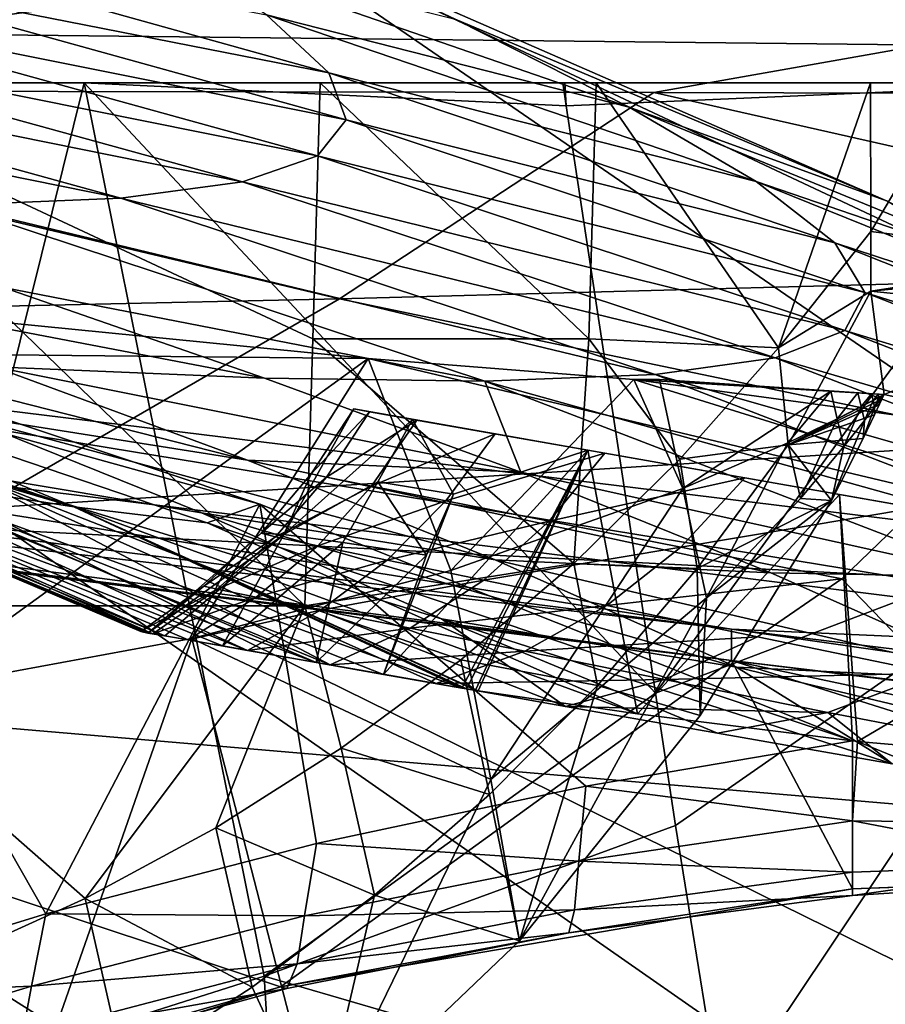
# Model space of a CAD drawing. Header units: metres. Extents: x -1004 to 0, y -808 to 0.
# Tile 102 of 127: x -259 to -219, y -96 to -49. Entities that reach past the tile are written whole.
import ezdxf

# ---------------------------------------------------------------- set-up
doc = ezdxf.new("R2010")
doc.units = ezdxf.units.M

msp = doc.modelspace()

# ---------------------------------------------------------------- linework, layer by layer
at = {"layer": 'None'}
for points in [[(-943.0271, -42.2672, 2063.060059), (-943.0271, -52.26717, 2063.060059), (-61.027081, -42.267323, 2063.060059)], [(-61.027081, -42.267323, 163.059998), (-61.026958, -52.26717, 163.059998), (-943.0271, -42.2672, 163.059998)], [(-943.0271, -42.2672, 163.059998), (-61.026958, -52.26717, 163.059998), (-943.0271, -52.26717, 163.059998)], [(-943.0271, -52.26717, 2063.060059), (-61.026958, -52.26717, 2063.060059), (-61.027081, -42.267323, 2063.060059)], [(-531.962463, -59.26767, 664.851257), (-249.112656, -44.404568, 665.240845), (-493.932129, -42.133965, 665.300049)], [(-249.112656, -44.404568, 665.240845), (-531.962463, -59.26767, 664.851257), (-202.874207, -76.227615, 664.407471)], [(-249.112656, -44.404568, 665.240845), (-218.480881, -57.810226, 708.20575), (-238.733841, -49.275791, 708.214417)], [(-249.112656, -44.404568, 665.240845), (-211.374176, -62.171532, 664.775574), (-218.480881, -57.810226, 708.20575)], [(-211.374176, -62.171532, 664.775574), (-249.112656, -44.404568, 665.240845), (-202.874207, -76.227615, 664.407471)], [(-244.668945, -51.801949, 842.074158), (-269.338623, -44.920368, 841.983826), (-247.59996, -49.072948, 797.04248)], [(-269.197296, -46.982265, 887.178772), (-269.338623, -44.920368, 841.983826), (-244.668945, -51.801949, 842.074158)], [(-247.59996, -49.072948, 797.04248), (-252.611038, -45.783039, 752.378296), (-230.568024, -53.413475, 752.371155)], [(-230.568024, -53.413475, 752.371155), (-252.611038, -45.783039, 752.378296), (-238.733841, -49.275791, 708.214417)], [(-271.012207, -48.581593, 932.459045), (-269.197296, -46.982265, 887.178772), (-243.858749, -54.003952, 887.331421)], [(-269.197296, -46.982265, 887.178772), (-244.668945, -51.801949, 842.074158), (-243.858749, -54.003952, 887.331421)], [(-274.803955, -49.747185, 977.693604), (-271.012207, -48.581593, 932.459045), (-245.204788, -55.704666, 932.672791)], [(-271.012207, -48.581593, 932.459045), (-243.858749, -54.003952, 887.331421), (-245.204788, -55.704666, 932.672791)], [(-224.609024, -56.904636, 797.059326), (-244.668945, -51.801949, 842.074158), (-247.59996, -49.072948, 797.04248)], [(-224.609024, -56.904636, 797.059326), (-247.59996, -49.072948, 797.04248), (-230.568024, -53.413475, 752.371155)], [(-238.733841, -49.275791, 708.214417), (-218.480881, -57.810226, 708.20575), (-230.568024, -53.413475, 752.371155)], [(-280.589111, -50.49107, 1022.751465), (-274.803955, -49.747185, 977.693604), (-248.729141, -56.930813, 977.957642)], [(-274.803955, -49.747185, 977.693604), (-245.204788, -55.704666, 932.672791), (-248.729141, -56.930813, 977.957642)], [(-254.446625, -57.697723, 1023.045593), (-288.374084, -50.831203, 1067.503174), (-280.589111, -50.49107, 1022.751465)], [(-288.374084, -50.831203, 1067.503174), (-254.446625, -57.697723, 1023.045593), (-262.362732, -58.023556, 1067.798096)], [(-248.729141, -56.930813, 977.957642), (-254.446625, -57.697723, 1023.045593), (-280.589111, -50.49107, 1022.751465)], [(-220.908829, -59.79689, 842.129456), (-244.668945, -51.801949, 842.074158), (-224.609024, -56.904636, 797.059326)], [(-243.858749, -54.003952, 887.331421), (-244.668945, -51.801949, 842.074158), (-220.908829, -59.79689, 842.129456)], [(-943.0271, -52.26717, 2063.060059), (-428.863464, -52.26717, 2035.059937), (-61.026958, -52.26717, 2063.060059)], [(-61.026958, -52.26717, 163.059998), (-407.772705, -52.26717, 179.05925), (-943.0271, -52.26717, 163.059998)], [(-428.863464, -52.26717, 2035.059937), (-376.130707, -52.26717, 2033.806885), (-61.026958, -52.26717, 2063.060059)], [(-387.05249, -52.26717, 179.74173), (-407.772705, -52.26717, 179.05925), (-61.026958, -52.26717, 163.059998)], [(-366.171051, -52.26717, 181.828079), (-387.05249, -52.26717, 179.74173), (-61.026958, -52.26717, 163.059998)], [(-61.026958, -52.26717, 2063.060059), (-376.130707, -52.26717, 2033.806885), (-323.517303, -52.26717, 2030.046021)], [(-345.062103, -52.26717, 185.403137), (-366.171051, -52.26717, 181.828079), (-61.026958, -52.26717, 163.059998)], [(-61.026958, -52.26717, 163.059998), (-323.424683, -52.26717, 190.665115), (-345.062103, -52.26717, 185.403137)], [(-61.026958, -52.26717, 2063.060059), (-323.517303, -52.26717, 2030.046021), (-155.788605, -52.26717, 2035.012573)], [(-323.517303, -52.26717, 2030.046021), (-271.142548, -52.26717, 2023.785889), (-155.788605, -52.26717, 2035.012573)], [(-301.283936, -52.26717, 197.828186), (-323.424683, -52.26717, 190.665115), (-61.026958, -52.26717, 163.059998)], [(-278.817078, -52.26717, 207.085617), (-301.283936, -52.26717, 197.828186), (-61.026958, -52.26717, 163.059998)], [(-278.817078, -52.26717, 207.085617), (-256.174164, -52.26717, 218.653671), (-268.20343, -100.764427, 217.582993)], [(-61.026958, -52.26717, 163.059998), (-183.543732, -52.26717, 219.960983), (-278.817078, -52.26717, 207.085617)], [(-183.543732, -52.26717, 219.960983), (-256.174164, -52.26717, 218.653671), (-278.817078, -52.26717, 207.085617)], [(-271.142548, -52.26717, 2023.785889), (-271.759277, -76.852058, 2019.495239), (-245.800369, -76.852058, 2015.448853)], [(-245.082047, -52.26717, 2019.7229), (-271.142548, -52.26717, 2023.785889), (-245.433548, -64.303787, 2017.63147)], [(-245.433548, -64.303787, 2017.63147), (-271.142548, -52.26717, 2023.785889), (-245.800369, -76.852058, 2015.448853)], [(-155.788605, -52.26717, 2035.012573), (-271.142548, -52.26717, 2023.785889), (-245.082047, -52.26717, 2019.7229)], [(-256.174164, -52.26717, 218.653671), (-247.714645, -94.259529, 228.221588), (-268.20343, -100.764427, 217.582993)], [(-233.690704, -52.26717, 232.656876), (-233.526703, -53.347126, 232.889816), (-256.174164, -52.26717, 218.653671)], [(-233.526703, -53.347126, 232.889816), (-229.333786, -80.957428, 238.845657), (-256.174164, -52.26717, 218.653671)], [(-256.174164, -52.26717, 218.653671), (-229.333786, -80.957428, 238.845657), (-247.714645, -94.259529, 228.221588)], [(-183.543732, -52.26717, 219.960983), (-208.492752, -52.26717, 225.860092), (-256.174164, -52.26717, 218.653671)], [(-208.492752, -52.26717, 225.860092), (-233.59285, -52.26717, 232.631561), (-256.174164, -52.26717, 218.653671)], [(-256.174164, -52.26717, 218.653671), (-233.59285, -52.26717, 232.631561), (-233.690704, -52.26717, 232.656876)], [(-232.466263, -64.303787, 2015.381592), (-245.082047, -52.26717, 2019.7229), (-245.433548, -64.303787, 2017.63147)], [(-232.112823, -52.26717, 2017.463257), (-245.082047, -52.26717, 2019.7229), (-232.466263, -64.303787, 2015.381592)], [(-155.788605, -52.26717, 2035.012573), (-245.082047, -52.26717, 2019.7229), (-187.655472, -52.26717, 2024.519531)], [(-245.082047, -52.26717, 2019.7229), (-232.112823, -52.26717, 2017.463257), (-187.655472, -52.26717, 2024.519531)], [(-233.526703, -53.347126, 232.889816), (-233.690704, -52.26717, 232.656876), (-233.59285, -52.26717, 232.631561)], [(-208.492752, -52.26717, 225.860092), (-233.526703, -53.347126, 232.889816), (-233.59285, -52.26717, 232.631561)], [(-229.333786, -80.957428, 238.845657), (-233.526703, -53.347126, 232.889816), (-208.492752, -52.26717, 225.860092)], [(-223.55426, -64.732574, 2013.648071), (-232.112823, -52.26717, 2017.463257), (-232.466263, -64.303787, 2015.381592)], [(-219.226089, -52.26717, 2015.063477), (-232.112823, -52.26717, 2017.463257), (-223.55426, -64.732574, 2013.648071)], [(-187.655472, -52.26717, 2024.519531), (-232.112823, -52.26717, 2017.463257), (-203.098633, -52.26717, 2017.953491)], [(-232.112823, -52.26717, 2017.463257), (-219.226089, -52.26717, 2015.063477), (-203.098633, -52.26717, 2017.953491)], [(-207.61496, -72.704018, 231.512817), (-229.333786, -80.957428, 238.845657), (-208.492752, -52.26717, 225.860092)], [(-219.224609, -59.251183, 2013.853882), (-219.226089, -52.26717, 2015.063477), (-223.55426, -64.732574, 2013.648071)], [(-219.226089, -52.26717, 2015.063477), (-219.224609, -59.251183, 2013.853882), (-215.054718, -52.26717, 2015.059692)], [(-203.098633, -52.26717, 2017.953491), (-219.226089, -52.26717, 2015.063477), (-215.054718, -52.26717, 2015.059692)], [(-219.224609, -59.251183, 2013.853882), (-209.224609, -60.508411, 2013.625122), (-215.054718, -52.26717, 2015.059692)], [(-218.480881, -57.810226, 708.20575), (-209.342316, -62.147453, 752.356201), (-230.568024, -53.413475, 752.371155)], [(-230.568024, -53.413475, 752.371155), (-209.342316, -62.147453, 752.356201), (-224.609024, -56.904636, 797.059326)], [(-245.204788, -55.704666, 932.672791), (-243.858749, -54.003952, 887.331421), (-219.505951, -62.125416, 887.432373)], [(-243.858749, -54.003952, 887.331421), (-220.908829, -59.79689, 842.129456), (-219.505951, -62.125416, 887.432373)], [(-248.729141, -56.930813, 977.957642), (-245.204788, -55.704666, 932.672791), (-220.432922, -63.917587, 932.819214)], [(-245.204788, -55.704666, 932.672791), (-219.505951, -62.125416, 887.432373), (-220.432922, -63.917587, 932.819214)], [(-202.569275, -65.800797, 797.053589), (-220.908829, -59.79689, 842.129456), (-224.609024, -56.904636, 797.059326)], [(-209.342316, -62.147453, 752.356201), (-202.569275, -65.800797, 797.053589), (-224.609024, -56.904636, 797.059326)], [(-223.709717, -65.198402, 978.141907), (-254.446625, -57.697723, 1023.045593), (-248.729141, -56.930813, 977.957642)], [(-220.432922, -63.917587, 932.819214), (-223.709717, -65.198402, 978.141907), (-248.729141, -56.930813, 977.957642)], [(-254.446625, -57.697723, 1023.045593), (-229.346558, -65.985649, 1023.252991), (-262.362732, -58.023556, 1067.798096)], [(-229.346558, -65.985649, 1023.252991), (-254.446625, -57.697723, 1023.045593), (-223.709717, -65.198402, 978.141907)], [(-259.959564, -61.896778, 1112.178833), (-262.362732, -58.023556, 1067.798096), (-237.344986, -66.297554, 1068.00647)], [(-262.362732, -58.023556, 1067.798096), (-229.346558, -65.985649, 1023.252991), (-237.344986, -66.297554, 1068.00647)], [(-594.247375, -171.585114, 661.909546), (-196.308548, -147.470947, 662.541565), (-531.962463, -59.26767, 664.851257)], [(-196.308548, -147.470947, 662.541565), (-191.884094, -88.40519, 664.088562), (-531.962463, -59.26767, 664.851257)], [(-531.962463, -59.26767, 664.851257), (-191.884094, -88.40519, 664.088562), (-202.874207, -76.227615, 664.407471)], [(-219.224609, -59.251183, 2013.853882), (-223.55426, -64.732574, 2013.648071), (-219.224121, -62.059559, 1993.041016)], [(-219.224609, -59.251183, 2013.853882), (-219.224121, -62.059559, 1993.041016), (-209.224609, -60.508411, 2013.625122)], [(-198.208572, -68.820236, 842.143738), (-220.908829, -59.79689, 842.129456), (-202.569275, -65.800797, 797.053589)], [(-219.505951, -62.125416, 887.432373), (-220.908829, -59.79689, 842.129456), (-198.208572, -68.820236, 842.143738)], [(-219.224121, -62.059559, 1993.041016), (-209.203293, -61.112713, 2009.062378), (-209.224609, -60.508411, 2013.625122)], [(-247.697037, -66.151192, 1112.258423), (-260.39975, -65.617264, 1155.863159), (-272.482697, -61.401535, 1155.812866)], [(-247.697037, -66.151192, 1112.258423), (-272.482697, -61.401535, 1155.812866), (-259.959564, -61.896778, 1112.178833)], [(-219.224121, -62.059559, 1993.041016), (-209.224304, -63.103916, 1994.389771), (-209.203293, -61.112713, 2009.062378)], [(-237.344986, -66.297554, 1068.00647), (-247.697037, -66.151192, 1112.258423), (-259.959564, -61.896778, 1112.178833)], [(-223.55426, -64.732574, 2013.648071), (-223.103012, -69.286476, 1984.777344), (-219.224121, -62.059559, 1993.041016)], [(-223.103012, -69.286476, 1984.777344), (-218.596039, -66.920189, 1955.06311), (-219.224121, -62.059559, 1993.041016)], [(-220.432922, -63.917587, 932.819214), (-219.505951, -62.125416, 887.432373), (-196.293015, -71.242889, 887.472473)], [(-219.505951, -62.125416, 887.432373), (-198.208572, -68.820236, 842.143738), (-196.293015, -71.242889, 887.472473)], [(-219.224121, -62.059559, 1993.041016), (-218.596039, -66.920189, 1955.06311), (-209.224304, -63.103916, 1994.389771)], [(-265.652985, -70.810104, 1447.900879), (-256.650421, -72.205017, 1479.922485), (-289.555817, -62.543907, 1447.660156)], [(-289.555817, -62.543907, 1447.660156), (-256.650421, -72.205017, 1479.922485), (-281.226196, -63.837276, 1479.89624)], [(-242.834518, -65.232727, 1943.694336), (-268.948059, -62.644329, 1938.025269), (-283.034515, -64.821518, 1897.789917)], [(-268.948059, -62.644329, 1938.025269), (-242.834518, -65.232727, 1943.694336), (-264.353577, -80.836441, 1948.685547)], [(-218.596039, -66.920189, 1955.06311), (-208.115097, -69.236809, 1946.025757), (-209.224304, -63.103916, 1994.389771)], [(-256.650421, -72.205017, 1479.922485), (-275.393127, -64.457985, 1496.090942), (-281.226196, -63.837276, 1479.89624)], [(-247.915619, -72.072075, 1511.076294), (-273.870819, -63.396828, 1511.940918), (-275.393127, -64.457985, 1496.090942)], [(-248.496384, -69.998344, 1155.897217), (-262.167328, -67.848511, 1199.162109), (-273.901733, -63.536533, 1199.157715)], [(-273.901733, -63.536533, 1199.157715), (-260.39975, -65.617264, 1155.863159), (-248.496384, -69.998344, 1155.897217)], [(-247.915619, -72.072075, 1511.076294), (-257.969604, -91.322235, 1525.153809), (-273.870819, -63.396828, 1511.940918)], [(-257.969604, -91.322235, 1525.153809), (-270.68399, -95.224243, 1530.00769), (-273.870819, -63.396828, 1511.940918)], [(-233.169434, -74.854095, 2013.606812), (-245.433548, -64.303787, 2017.63147), (-245.800369, -76.852058, 2015.448853)], [(-245.433548, -64.303787, 2017.63147), (-233.169434, -74.854095, 2013.606812), (-232.466263, -64.303787, 2015.381592)], [(-233.169434, -74.854095, 2013.606812), (-228.184891, -69.961212, 2013.574951), (-232.466263, -64.303787, 2015.381592)], [(-232.466263, -64.303787, 2015.381592), (-228.184891, -69.961212, 2013.574951), (-223.55426, -64.732574, 2013.648071)], [(-196.848999, -73.098312, 932.886292), (-223.709717, -65.198402, 978.141907), (-220.432922, -63.917587, 932.819214)], [(-196.293015, -71.242889, 887.472473), (-196.848999, -73.098312, 932.886292), (-220.432922, -63.917587, 932.819214)], [(-250.38533, -72.941971, 1496.086914), (-247.915619, -72.072075, 1511.076294), (-275.393127, -64.457985, 1496.090942)], [(-256.650421, -72.205017, 1479.922485), (-250.38533, -72.941971, 1496.086914), (-275.393127, -64.457985, 1496.090942)], [(-223.103012, -69.286476, 1984.777344), (-223.55426, -64.732574, 2013.648071), (-228.184891, -69.961212, 2013.574951)], [(-283.034515, -64.821518, 1897.789917), (-297.378326, -66.572098, 1849.74353), (-194.745895, -79.330482, 1848.896851)], [(-242.834518, -65.232727, 1943.694336), (-283.034515, -64.821518, 1897.789917), (-203.395599, -74.610085, 1897.790771)], [(-203.395599, -74.610085, 1897.790771), (-283.034515, -64.821518, 1897.789917), (-194.745895, -79.330482, 1848.896851)], [(-264.353577, -80.836441, 1948.685547), (-242.834518, -65.232727, 1943.694336), (-251.11676, -78.384842, 1948.927002)], [(-242.834518, -65.232727, 1943.694336), (-238.94574, -75.197113, 1950.084229), (-251.11676, -78.384842, 1948.927002)], [(-242.834518, -65.232727, 1943.694336), (-230.354355, -66.216599, 1948.605591), (-238.94574, -75.197113, 1950.084229)], [(-230.354355, -66.216599, 1948.605591), (-242.834518, -65.232727, 1943.694336), (-203.395599, -74.610085, 1897.790771)], [(-199.890915, -74.411522, 978.232117), (-229.346558, -65.985649, 1023.252991), (-223.709717, -65.198402, 978.141907)], [(-196.848999, -73.098312, 932.886292), (-199.890915, -74.411522, 978.232117), (-223.709717, -65.198402, 978.141907)], [(-235.653336, -70.56942, 1112.31543), (-260.39975, -65.617264, 1155.863159), (-247.697037, -66.151192, 1112.258423)], [(-260.39975, -65.617264, 1155.863159), (-235.653336, -70.56942, 1112.31543), (-248.496384, -69.998344, 1155.897217)], [(-237.344986, -66.297554, 1068.00647), (-235.653336, -70.56942, 1112.31543), (-247.697037, -66.151192, 1112.258423)], [(-237.344986, -66.297554, 1068.00647), (-229.346558, -65.985649, 1023.252991), (-205.421722, -75.203011, 1023.357849)], [(-229.346558, -65.985649, 1023.252991), (-199.890915, -74.411522, 978.232117), (-205.421722, -75.203011, 1023.357849)], [(-272.857819, -102.921715, 1606.087891), (-246.948975, -94.762154, 1606.301514), (-332.205414, -66.348167, 1607.047974)], [(-246.948975, -94.762154, 1606.301514), (-225.76767, -79.417076, 1606.705933), (-332.205414, -66.348167, 1607.047974)], [(-332.205414, -66.348167, 1607.047974), (-225.76767, -79.417076, 1606.705933), (-330.090454, -66.582947, 1655.322266)], [(-225.767654, -79.416962, 1703.572632), (-325.61673, -66.957962, 1703.570801), (-330.090454, -66.582947, 1655.322266)], [(-225.76767, -79.417076, 1606.705933), (-225.767654, -79.416962, 1703.572632), (-330.090454, -66.582947, 1655.322266)], [(-297.378326, -66.572098, 1849.74353), (-309.347412, -67.335449, 1800.758545), (-225.767654, -77.948128, 1800.771362)], [(-194.745895, -79.330482, 1848.896851), (-297.378326, -66.572098, 1849.74353), (-225.767654, -77.948128, 1800.771362)], [(-230.354355, -66.216599, 1948.605591), (-228.042694, -71.341553, 1952.145264), (-238.94574, -75.197113, 1950.084229)], [(-205.421722, -75.203011, 1023.357849), (-213.436142, -75.492172, 1068.112793), (-237.344986, -66.297554, 1068.00647)], [(-213.436142, -75.492172, 1068.112793), (-235.653336, -70.56942, 1112.31543), (-237.344986, -66.297554, 1068.00647)], [(-228.042694, -71.341553, 1952.145264), (-230.354355, -66.216599, 1948.605591), (-229.146667, -66.206917, 1949.183228)], [(-230.354355, -66.216599, 1948.605591), (-218.596039, -66.920189, 1955.06311), (-229.146667, -66.206917, 1949.183228)], [(-218.596039, -66.920189, 1955.06311), (-230.354355, -66.216599, 1948.605591), (-208.115097, -69.236809, 1946.025757)], [(-230.354355, -66.216599, 1948.605591), (-203.395599, -74.610085, 1897.790771), (-208.115097, -69.236809, 1946.025757)], [(-229.146667, -66.206917, 1949.183228), (-218.596039, -66.920189, 1955.06311), (-221.101715, -66.754883, 1953.516724)], [(-228.042694, -71.341553, 1952.145264), (-229.146667, -66.206917, 1949.183228), (-221.101715, -66.754883, 1953.516724)], [(-318.67804, -67.316513, 1752.300415), (-325.61673, -66.957962, 1703.570801), (-225.767654, -79.416962, 1703.572632)], [(-221.101715, -66.754883, 1953.516724), (-223.118103, -69.188828, 1953.504028), (-228.042694, -71.341553, 1952.145264)], [(-220.794617, -68.061935, 1954.263184), (-223.118103, -69.188828, 1953.504028), (-221.101715, -66.754883, 1953.516724)], [(-218.694183, -67.131752, 1955.09375), (-218.596039, -66.920189, 1955.06311), (-223.103012, -69.286476, 1984.777344)], [(-219.822617, -66.839638, 1954.293579), (-220.794617, -68.061935, 1954.263184), (-221.101715, -66.754883, 1953.516724)], [(-218.596039, -66.920189, 1955.06311), (-219.822617, -66.839638, 1954.293579), (-221.101715, -66.754883, 1953.516724)], [(-219.668274, -67.486694, 1954.662476), (-220.794617, -68.061935, 1954.263184), (-219.822617, -66.839638, 1954.293579)], [(-219.189728, -66.881294, 1954.687622), (-219.668274, -67.486694, 1954.662476), (-219.822617, -66.839638, 1954.293579)], [(-219.189728, -66.881294, 1954.687622), (-219.822617, -66.839638, 1954.293579), (-218.596039, -66.920189, 1955.06311)], [(-219.114029, -67.196228, 1954.866943), (-219.668274, -67.486694, 1954.662476), (-219.189728, -66.881294, 1954.687622)], [(-218.874954, -66.901939, 1954.885986), (-219.114029, -67.196228, 1954.866943), (-219.189728, -66.881294, 1954.687622)], [(-218.874954, -66.901939, 1954.885986), (-219.189728, -66.881294, 1954.687622), (-218.596039, -66.920189, 1955.06311)], [(-218.839157, -67.050308, 1954.970459), (-219.114029, -67.196228, 1954.866943), (-218.874954, -66.901939, 1954.885986)], [(-219.114029, -67.196228, 1954.866943), (-218.839157, -67.050308, 1954.970459), (-219.038269, -67.511375, 1955.046509)], [(-218.839157, -67.050308, 1954.970459), (-218.803329, -67.198769, 1955.054932), (-219.038269, -67.511375, 1955.046509)], [(-218.596039, -66.920189, 1955.06311), (-218.839157, -67.050308, 1954.970459), (-218.874954, -66.901939, 1954.885986)], [(-218.686569, -67.042168, 1955.059448), (-218.839157, -67.050308, 1954.970459), (-218.596039, -66.920189, 1955.06311)], [(-218.686569, -67.042168, 1955.059448), (-218.803329, -67.198769, 1955.054932), (-218.839157, -67.050308, 1954.970459)], [(-218.803329, -67.198769, 1955.054932), (-218.686569, -67.042168, 1955.059448), (-218.694183, -67.131752, 1955.09375)], [(-218.694183, -67.131752, 1955.09375), (-218.686569, -67.042168, 1955.059448), (-218.596039, -66.920189, 1955.06311)], [(-225.767654, -77.948128, 1800.771362), (-309.347412, -67.335449, 1800.758545), (-318.67804, -67.316513, 1752.300415)], [(-225.767654, -77.948128, 1800.771362), (-318.67804, -67.316513, 1752.300415), (-225.767654, -79.416962, 1703.572632)], [(-218.807846, -67.375198, 1955.129272), (-218.694183, -67.131752, 1955.09375), (-223.103012, -69.286476, 1984.777344)], [(-223.103012, -69.286476, 1984.777344), (-219.046722, -67.88134, 1955.203735), (-218.807846, -67.375198, 1955.129272)], [(-220.487244, -69.369843, 1955.010254), (-220.794617, -68.061935, 1954.263184), (-219.668274, -67.486694, 1954.662476)], [(-219.513794, -68.134171, 1955.031616), (-220.487244, -69.369843, 1955.010254), (-219.668274, -67.486694, 1954.662476)], [(-219.513794, -68.134171, 1955.031616), (-219.668274, -67.486694, 1954.662476), (-219.114029, -67.196228, 1954.866943)], [(-219.046722, -67.88134, 1955.203735), (-219.581604, -68.988884, 1955.370117), (-219.038269, -67.511375, 1955.046509)], [(-219.581604, -68.988884, 1955.370117), (-219.513794, -68.134171, 1955.031616), (-219.038269, -67.511375, 1955.046509)], [(-219.038269, -67.511375, 1955.046509), (-219.513794, -68.134171, 1955.031616), (-219.114029, -67.196228, 1954.866943)], [(-219.046722, -67.88134, 1955.203735), (-219.038269, -67.511375, 1955.046509), (-218.807846, -67.375198, 1955.129272)], [(-219.038269, -67.511375, 1955.046509), (-218.803329, -67.198769, 1955.054932), (-218.807846, -67.375198, 1955.129272)], [(-218.807846, -67.375198, 1955.129272), (-218.803329, -67.198769, 1955.054932), (-218.694183, -67.131752, 1955.09375)], [(-236.860275, -74.692032, 1155.914063), (-262.167328, -67.848511, 1199.162109), (-248.496384, -69.998344, 1155.897217)], [(-236.860275, -74.692032, 1155.914063), (-250.650192, -72.479637, 1199.158447), (-262.167328, -67.848511, 1199.162109)], [(-250.650192, -72.479637, 1199.158447), (-261.609894, -70.643295, 1243.222168), (-262.167328, -67.848511, 1199.162109)], [(-245.504288, -70.653465, 1378.559326), (-243.502502, -67.597931, 1378.559326), (-246.794754, -73.498238, 1399.356445)], [(-246.794754, -73.498238, 1399.356445), (-243.502502, -67.597931, 1378.559326), (-240.738388, -68.086029, 1419.178345)], [(-242.761185, -67.729355, 1351.370728), (-243.502502, -67.597931, 1378.559326), (-245.504288, -70.653465, 1378.559326)], [(-244.77919, -70.809624, 1351.449585), (-242.761185, -67.729355, 1351.370728), (-245.504288, -70.653465, 1378.559326)], [(-240.544357, -68.120247, 1324.265137), (-242.761185, -67.729355, 1351.370728), (-244.77919, -70.809624, 1351.449585)], [(-240.738388, -68.086029, 1419.178345), (-243.502502, -67.597931, 1378.559326), (-232.507721, -69.537323, 1459.027222)], [(-243.502502, -67.597931, 1378.559326), (-242.761185, -67.729355, 1351.370728), (-232.507721, -69.537323, 1459.027222)], [(-232.507721, -69.537323, 1459.027222), (-242.761185, -67.729355, 1351.370728), (-240.544357, -68.120247, 1324.265137)], [(-219.581604, -68.988884, 1955.370117), (-219.046722, -67.88134, 1955.203735), (-223.103012, -69.286476, 1984.777344)], [(-240.738388, -68.086029, 1419.178345), (-242.36998, -71.028671, 1418.736694), (-246.794754, -73.498238, 1399.356445)], [(-242.669632, -71.230621, 1324.413208), (-240.544357, -68.120247, 1324.265137), (-244.77919, -70.809624, 1351.449585)], [(-236.857819, -68.770279, 1297.325073), (-240.544357, -68.120247, 1324.265137), (-242.669632, -71.230621, 1324.413208)], [(-238.812027, -71.596298, 1438.850586), (-242.36998, -71.028671, 1418.736694), (-240.738388, -68.086029, 1419.178345)], [(-232.507721, -69.537323, 1459.027222), (-238.812027, -71.596298, 1438.850586), (-240.738388, -68.086029, 1419.178345)], [(-240.544357, -68.120247, 1324.265137), (-236.857819, -68.770279, 1297.325073), (-232.507721, -69.537323, 1459.027222)], [(-220.794617, -68.061935, 1954.263184), (-222.522614, -71.799706, 1955.00061), (-223.118103, -69.188828, 1953.504028)], [(-222.522614, -71.799706, 1955.00061), (-220.794617, -68.061935, 1954.263184), (-220.487244, -69.369843, 1955.010254)], [(-219.581604, -68.988884, 1955.370117), (-221.072311, -71.905922, 1955.831665), (-219.513794, -68.134171, 1955.031616)], [(-221.072311, -71.905922, 1955.831665), (-220.487244, -69.369843, 1955.010254), (-219.513794, -68.134171, 1955.031616)], [(-253.500946, -78.061386, 1378.559326), (-276.04776, -68.492455, 1378.556641), (-252.944107, -78.159569, 1351.659912)], [(-276.04776, -68.492455, 1378.556641), (-274.332336, -68.644104, 1333.144531), (-252.944107, -78.159569, 1351.659912)], [(-276.04776, -68.492455, 1378.556641), (-253.183105, -78.133743, 1387.373047), (-275.013916, -68.839409, 1395.932617)], [(-276.04776, -68.492455, 1378.556641), (-253.500946, -78.061386, 1378.559326), (-253.183105, -78.133743, 1387.373047)], [(-275.013916, -68.839409, 1395.932617), (-252.374893, -78.262665, 1395.952759), (-272.57901, -69.435547, 1413.690918)], [(-275.013916, -68.839409, 1395.932617), (-253.183105, -78.133743, 1387.373047), (-252.374893, -78.262665, 1395.952759)], [(-269.514618, -69.362427, 1287.95813), (-248.495819, -78.943924, 1298.050903), (-274.332336, -68.644104, 1333.144531)], [(-248.495819, -78.943924, 1298.050903), (-251.274658, -78.453941, 1324.807861), (-274.332336, -68.644104, 1333.144531)], [(-274.332336, -68.644104, 1333.144531), (-251.274658, -78.453941, 1324.807861), (-252.944107, -78.159569, 1351.659912)], [(-239.17363, -71.920532, 1297.522339), (-236.857819, -68.770279, 1297.325073), (-242.669632, -71.230621, 1324.413208)], [(-231.713806, -69.677307, 1270.632446), (-236.857819, -68.770279, 1297.325073), (-239.17363, -71.920532, 1297.522339)], [(-232.507721, -69.537323, 1459.027222), (-236.857819, -68.770279, 1297.325073), (-231.713806, -69.677307, 1270.632446)], [(-261.609894, -70.643295, 1243.222168), (-244.61293, -79.628586, 1271.436035), (-269.514618, -69.362427, 1287.95813)], [(-244.61293, -79.628586, 1271.436035), (-248.495819, -78.943924, 1298.050903), (-269.514618, -69.362427, 1287.95813)], [(-227.378616, -75.101364, 1985.332764), (-223.103012, -69.286476, 1984.777344), (-228.184891, -69.961212, 2013.574951)], [(-223.118103, -69.188828, 1953.504028), (-226.937775, -76.479446, 1955.109253), (-228.042694, -71.341553, 1952.145264)], [(-221.072311, -71.905922, 1955.831665), (-223.103012, -69.286476, 1984.777344), (-227.378616, -75.101364, 1985.332764)], [(-222.522614, -71.799706, 1955.00061), (-226.937775, -76.479446, 1955.109253), (-223.118103, -69.188828, 1953.504028)], [(-221.072311, -71.905922, 1955.831665), (-219.581604, -68.988884, 1955.370117), (-223.103012, -69.286476, 1984.777344)], [(-221.072311, -71.905922, 1955.831665), (-222.522614, -71.799706, 1955.00061), (-220.487244, -69.369843, 1955.010254)], [(-272.57901, -69.435547, 1413.690918), (-252.374893, -78.262665, 1395.952759), (-249.666885, -78.73629, 1413.811279)], [(-249.666885, -78.73629, 1413.811279), (-245.264847, -79.511391, 1434.994873), (-272.57901, -69.435547, 1413.690918)], [(-245.264847, -79.511391, 1434.994873), (-265.652985, -70.810104, 1447.900879), (-272.57901, -69.435547, 1413.690918)], [(-238.427612, -80.719231, 1462.716553), (-242.10881, -80.070847, 1448.123169), (-232.507721, -69.537323, 1459.027222)], [(-242.10881, -80.070847, 1448.123169), (-238.812027, -71.596298, 1438.850586), (-232.507721, -69.537323, 1459.027222)], [(-234.325287, -72.874092, 1270.842529), (-231.713806, -69.677307, 1270.632446), (-239.17363, -71.920532, 1297.522339)], [(-238.202667, -80.756187, 1463.447632), (-238.427612, -80.719231, 1462.716553), (-232.507721, -69.537323, 1459.027222)], [(-237.793533, -80.820885, 1464.723022), (-238.202667, -80.756187, 1463.447632), (-232.507721, -69.537323, 1459.027222)], [(-232.507721, -69.537323, 1459.027222), (-237.657104, -80.842514, 1465.148071), (-237.793533, -80.820885, 1464.723022)], [(-230.180237, -81.932434, 1485.763794), (-237.657104, -80.842514, 1465.148071), (-232.507721, -69.537323, 1459.027222)], [(-225.129303, -70.838333, 1244.268066), (-231.713806, -69.677307, 1270.632446), (-234.325287, -72.874092, 1270.842529)], [(-220.694733, -71.62027, 1493.291992), (-232.507721, -69.537323, 1459.027222), (-231.713806, -69.677307, 1270.632446)], [(-220.694733, -71.62027, 1493.291992), (-230.180237, -81.932434, 1485.763794), (-232.507721, -69.537323, 1459.027222)], [(-231.713806, -69.677307, 1270.632446), (-225.129303, -70.838333, 1244.268066), (-220.694733, -71.62027, 1493.291992)], [(-223.919022, -75.297234, 1112.348267), (-236.860275, -74.692032, 1155.914063), (-248.496384, -69.998344, 1155.897217)], [(-248.496384, -69.998344, 1155.897217), (-235.653336, -70.56942, 1112.31543), (-223.919022, -75.297234, 1112.348267)], [(-227.378616, -75.101364, 1985.332764), (-228.184891, -69.961212, 2013.574951), (-233.169434, -74.854095, 2013.606812)], [(-239.378189, -77.458359, 1199.14624), (-261.609894, -70.643295, 1243.222168), (-250.650192, -72.479637, 1199.158447)], [(-239.378189, -77.458359, 1199.14624), (-233.56691, -81.576294, 1218.819336), (-261.609894, -70.643295, 1243.222168)], [(-233.56691, -81.576294, 1218.819336), (-239.633453, -80.506599, 1245.01001), (-261.609894, -70.643295, 1243.222168)], [(-261.609894, -70.643295, 1243.222168), (-239.633453, -80.506599, 1245.01001), (-244.61293, -79.628586, 1271.436035)], [(-245.504288, -70.653465, 1378.559326), (-247.861221, -73.44162, 1378.559326), (-244.77919, -70.809624, 1351.449585)], [(-247.861221, -73.44162, 1378.559326), (-245.504288, -70.653465, 1378.559326), (-246.794754, -73.498238, 1399.356445)], [(-235.653336, -70.56942, 1112.31543), (-213.436142, -75.492172, 1068.112793), (-223.919022, -75.297234, 1112.348267)], [(-245.264847, -79.511391, 1434.994873), (-242.10881, -80.070847, 1448.123169), (-265.652985, -70.810104, 1447.900879)], [(-242.10881, -80.070847, 1448.123169), (-238.427612, -80.719231, 1462.716553), (-265.652985, -70.810104, 1447.900879)], [(-265.652985, -70.810104, 1447.900879), (-238.427612, -80.719231, 1462.716553), (-256.650421, -72.205017, 1479.922485)], [(-247.861221, -73.44162, 1378.559326), (-247.175781, -73.605019, 1351.523926), (-244.77919, -70.809624, 1351.449585)], [(-244.77919, -70.809624, 1351.449585), (-247.175781, -73.605019, 1351.523926), (-242.669632, -71.230621, 1324.413208)], [(-247.175781, -73.605019, 1351.523926), (-245.198944, -74.023842, 1324.553955), (-242.669632, -71.230621, 1324.413208)], [(-242.36998, -71.028671, 1418.736694), (-244.012817, -73.870987, 1420.01709), (-246.794754, -73.498238, 1399.356445)], [(-242.669632, -71.230621, 1324.413208), (-245.198944, -74.023842, 1324.553955), (-239.17363, -71.920532, 1297.522339)], [(-240.094147, -74.47493, 1440.497437), (-244.012817, -73.870987, 1420.01709), (-242.36998, -71.028671, 1418.736694)], [(-238.812027, -71.596298, 1438.850586), (-240.094147, -74.47493, 1440.497437), (-242.36998, -71.028671, 1418.736694)], [(-228.14743, -74.08934, 1244.446045), (-225.129303, -70.838333, 1244.268066), (-234.325287, -72.874092, 1270.842529)], [(-217.126007, -72.249535, 1218.311646), (-225.129303, -70.838333, 1244.268066), (-228.14743, -74.08934, 1244.446045)], [(-225.129303, -70.838333, 1244.268066), (-217.126007, -72.249535, 1218.311646), (-220.694733, -71.62027, 1493.291992)], [(-238.812027, -71.596298, 1438.850586), (-242.10881, -80.070847, 1448.123169), (-240.094147, -74.47493, 1440.497437)], [(-238.94574, -75.197113, 1950.084229), (-228.042694, -71.341553, 1952.145264), (-237.059875, -85.017799, 1955.79834)], [(-228.042694, -71.341553, 1952.145264), (-226.937775, -76.479446, 1955.109253), (-237.059875, -85.017799, 1955.79834)], [(-220.694733, -71.62027, 1493.291992), (-220.082031, -83.201614, 1508.059082), (-230.180237, -81.932434, 1485.763794)], [(-220.694733, -71.62027, 1493.291992), (-217.126007, -72.249535, 1218.311646), (-204.859253, -74.412491, 1525.840698)], [(-204.859253, -74.412491, 1525.840698), (-219.848816, -83.228394, 1508.523193), (-220.694733, -71.62027, 1493.291992)], [(-219.848816, -83.228394, 1508.523193), (-220.082031, -83.201614, 1508.059082), (-220.694733, -71.62027, 1493.291992)], [(-247.915619, -72.072075, 1511.076294), (-245.25705, -88.022621, 1519.871582), (-257.969604, -91.322235, 1525.153809)], [(-250.38533, -72.941971, 1496.086914), (-220.082031, -83.201614, 1508.059082), (-247.915619, -72.072075, 1511.076294)], [(-220.082031, -83.201614, 1508.059082), (-232.61055, -85.32859, 1514.169678), (-247.915619, -72.072075, 1511.076294)], [(-232.61055, -85.32859, 1514.169678), (-245.25705, -88.022621, 1519.871582), (-247.915619, -72.072075, 1511.076294)], [(-245.198944, -74.023842, 1324.553955), (-241.930923, -74.702972, 1297.711304), (-239.17363, -71.920532, 1297.522339)], [(-239.17363, -71.920532, 1297.522339), (-241.930923, -74.702972, 1297.711304), (-234.325287, -72.874092, 1270.842529)], [(-227.233719, -81.999413, 1957.70166), (-221.072311, -71.905922, 1955.831665), (-227.378616, -75.101364, 1985.332764)], [(-227.233719, -81.999413, 1957.70166), (-226.937775, -76.479446, 1955.109253), (-221.072311, -71.905922, 1955.831665)], [(-226.937775, -76.479446, 1955.109253), (-222.522614, -71.799706, 1955.00061), (-221.072311, -71.905922, 1955.831665)], [(-238.427612, -80.719231, 1462.716553), (-238.202667, -80.756187, 1463.447632), (-256.650421, -72.205017, 1479.922485)], [(-256.650421, -72.205017, 1479.922485), (-238.202667, -80.756187, 1463.447632), (-237.793533, -80.820885, 1464.723022)], [(-237.793533, -80.820885, 1464.723022), (-237.657104, -80.842514, 1465.148071), (-256.650421, -72.205017, 1479.922485)], [(-237.657104, -80.842514, 1465.148071), (-230.180237, -81.932434, 1485.763794), (-256.650421, -72.205017, 1479.922485)], [(-256.650421, -72.205017, 1479.922485), (-230.180237, -81.932434, 1485.763794), (-250.38533, -72.941971, 1496.086914)], [(-225.523834, -79.727455, 1155.912964), (-250.650192, -72.479637, 1199.158447), (-236.860275, -74.692032, 1155.914063)], [(-225.523834, -79.727455, 1155.912964), (-239.378189, -77.458359, 1199.14624), (-250.650192, -72.479637, 1199.158447)], [(-220.575653, -75.588196, 1218.441406), (-217.126007, -72.249535, 1218.311646), (-228.14743, -74.08934, 1244.446045)], [(-217.126007, -72.249535, 1218.311646), (-220.575653, -75.588196, 1218.441406), (-216.289108, -80.020126, 1192.881836)], [(-230.180237, -81.932434, 1485.763794), (-220.082031, -83.201614, 1508.059082), (-250.38533, -72.941971, 1496.086914)], [(-241.930923, -74.702972, 1297.711304), (-237.396698, -75.639023, 1271.055054), (-234.325287, -72.874092, 1270.842529)], [(-234.325287, -72.874092, 1270.842529), (-237.396698, -75.639023, 1271.055054), (-228.14743, -74.08934, 1244.446045)], [(-228.390274, -87.170357, 240.185852), (-229.333786, -80.957428, 238.845657), (-207.61496, -72.704018, 231.512817)], [(-226.237122, -100.514091, 243.113785), (-228.390274, -87.170357, 240.185852), (-207.61496, -72.704018, 231.512817)], [(-226.237122, -100.514091, 243.113785), (-207.61496, -72.704018, 231.512817), (-206.430389, -99.996498, 239.058441)], [(-246.794754, -73.498238, 1399.356445), (-253.183105, -78.133743, 1387.373047), (-247.861221, -73.44162, 1378.559326)], [(-253.183105, -78.133743, 1387.373047), (-250.539398, -75.922859, 1378.559326), (-247.861221, -73.44162, 1378.559326)], [(-252.374893, -78.262665, 1395.952759), (-253.183105, -78.133743, 1387.373047), (-246.794754, -73.498238, 1399.356445)], [(-249.666885, -78.73629, 1413.811279), (-252.374893, -78.262665, 1395.952759), (-246.794754, -73.498238, 1399.356445)], [(-247.861221, -73.44162, 1378.559326), (-250.539398, -75.922859, 1378.559326), (-247.175781, -73.605019, 1351.523926)], [(-246.794754, -73.498238, 1399.356445), (-244.012817, -73.870987, 1420.01709), (-249.666885, -78.73629, 1413.811279)], [(-250.539398, -75.922859, 1378.559326), (-249.912888, -76.068054, 1351.595459), (-247.175781, -73.605019, 1351.523926)], [(-247.175781, -73.605019, 1351.523926), (-249.912888, -76.068054, 1351.595459), (-245.198944, -74.023842, 1324.553955)], [(-249.912888, -76.068054, 1351.595459), (-248.086243, -76.445595, 1324.687256), (-245.198944, -74.023842, 1324.553955)], [(-244.012817, -73.870987, 1420.01709), (-245.264847, -79.511391, 1434.994873), (-249.666885, -78.73629, 1413.811279)], [(-245.198944, -74.023842, 1324.553955), (-248.086243, -76.445595, 1324.687256), (-241.930923, -74.702972, 1297.711304)], [(-240.094147, -74.47493, 1440.497437), (-245.264847, -79.511391, 1434.994873), (-244.012817, -73.870987, 1420.01709)], [(-242.10881, -80.070847, 1448.123169), (-245.264847, -79.511391, 1434.994873), (-240.094147, -74.47493, 1440.497437)], [(-237.396698, -75.639023, 1271.055054), (-231.614471, -76.83149, 1244.649536), (-228.14743, -74.08934, 1244.446045)], [(-228.14743, -74.08934, 1244.446045), (-231.614471, -76.83149, 1244.649536), (-220.575653, -75.588196, 1218.441406)], [(-204.859253, -74.412491, 1525.840698), (-207.740479, -84.271713, 1530.210449), (-219.848816, -83.228394, 1508.523193)], [(-248.086243, -76.445595, 1324.687256), (-245.061249, -77.058731, 1297.887207), (-241.930923, -74.702972, 1297.711304)], [(-238.482437, -79.386368, 2013.738525), (-233.169434, -74.854095, 2013.606812), (-245.800369, -76.852058, 2015.448853)], [(-241.930923, -74.702972, 1297.711304), (-245.061249, -77.058731, 1297.887207), (-237.396698, -75.639023, 1271.055054)], [(-232.062012, -80.58876, 1986.046387), (-233.169434, -74.854095, 2013.606812), (-238.482437, -79.386368, 2013.738525)], [(-212.529709, -80.36306, 1112.355591), (-236.860275, -74.692032, 1155.914063), (-223.919022, -75.297234, 1112.348267)], [(-212.529709, -80.36306, 1112.355591), (-225.523834, -79.727455, 1155.912964), (-236.860275, -74.692032, 1155.914063)], [(-232.062012, -80.58876, 1986.046387), (-227.378616, -75.101364, 1985.332764), (-233.169434, -74.854095, 2013.606812)], [(-251.11676, -78.384842, 1948.927002), (-238.94574, -75.197113, 1950.084229), (-237.059875, -85.017799, 1955.79834)], [(-227.233719, -81.999413, 1957.70166), (-227.378616, -75.101364, 1985.332764), (-232.062012, -80.58876, 1986.046387)], [(-213.436142, -75.492172, 1068.112793), (-212.529709, -80.36306, 1112.355591), (-223.919022, -75.297234, 1112.348267)], [(-245.061249, -77.058731, 1297.887207), (-240.853409, -77.905441, 1271.249146), (-237.396698, -75.639023, 1271.055054)], [(-237.396698, -75.639023, 1271.055054), (-240.853409, -77.905441, 1271.249146), (-231.614471, -76.83149, 1244.649536)], [(-220.575653, -75.588196, 1218.441406), (-231.614471, -76.83149, 1244.649536), (-224.546844, -78.301094, 1218.582764)], [(-216.289108, -80.020126, 1192.881836), (-220.575653, -75.588196, 1218.441406), (-224.546844, -78.301094, 1218.582764)], [(-250.539398, -75.922859, 1378.559326), (-253.500946, -78.061386, 1378.559326), (-249.912888, -76.068054, 1351.595459)], [(-253.183105, -78.133743, 1387.373047), (-253.500946, -78.061386, 1378.559326), (-250.539398, -75.922859, 1378.559326)], [(-253.500946, -78.061386, 1378.559326), (-252.944107, -78.159569, 1351.659912), (-249.912888, -76.068054, 1351.595459)], [(-249.912888, -76.068054, 1351.595459), (-252.944107, -78.159569, 1351.659912), (-248.086243, -76.445595, 1324.687256)], [(-252.944107, -78.159569, 1351.659912), (-251.274658, -78.453941, 1324.807861), (-248.086243, -76.445595, 1324.687256)], [(-248.086243, -76.445595, 1324.687256), (-251.274658, -78.453941, 1324.807861), (-245.061249, -77.058731, 1297.887207)], [(-226.937775, -76.479446, 1955.109253), (-235.722061, -92.59803, 1960.179688), (-237.059875, -85.017799, 1955.79834)], [(-227.233719, -81.999413, 1957.70166), (-235.722061, -92.59803, 1960.179688), (-226.937775, -76.479446, 1955.109253)], [(-245.800369, -76.852058, 2015.448853), (-271.759277, -76.852058, 2019.495239), (-256.11438, -90.604851, 2014.676392)], [(-271.759277, -76.852058, 2019.495239), (-262.457062, -93.491722, 2015.149414), (-256.11438, -90.604851, 2014.676392)], [(-256.11438, -90.604851, 2014.676392), (-249.984055, -87.280907, 2014.279419), (-245.800369, -76.852058, 2015.448853)], [(-251.274658, -78.453941, 1324.807861), (-248.495819, -78.943924, 1298.050903), (-245.061249, -77.058731, 1297.887207)], [(-249.984055, -87.280907, 2014.279419), (-244.096817, -83.535416, 2013.964722), (-245.800369, -76.852058, 2015.448853)], [(-245.061249, -77.058731, 1297.887207), (-248.495819, -78.943924, 1298.050903), (-240.853409, -77.905441, 1271.249146)], [(-245.800369, -76.852058, 2015.448853), (-244.096817, -83.535416, 2013.964722), (-238.482437, -79.386368, 2013.738525)], [(-231.614471, -76.83149, 1244.649536), (-240.853409, -77.905441, 1271.249146), (-235.475845, -78.985382, 1244.8302)], [(-224.546844, -78.301094, 1218.582764), (-231.614471, -76.83149, 1244.649536), (-235.475845, -78.985382, 1244.8302)], [(-218.221268, -84.273361, 1167.325806), (-239.378189, -77.458359, 1199.14624), (-225.523834, -79.727455, 1155.912964)], [(-218.221268, -84.273361, 1167.325806), (-226.424881, -82.835625, 1192.909668), (-239.378189, -77.458359, 1199.14624)], [(-226.424881, -82.835625, 1192.909668), (-233.56691, -81.576294, 1218.819336), (-239.378189, -77.458359, 1199.14624)], [(-240.853409, -77.905441, 1271.249146), (-248.495819, -78.943924, 1298.050903), (-244.61293, -79.628586, 1271.436035)], [(-235.475845, -78.985382, 1244.8302), (-240.853409, -77.905441, 1271.249146), (-244.61293, -79.628586, 1271.436035)], [(-225.767654, -79.416962, 1703.572632), (-165.360062, -86.639969, 1752.000732), (-225.767654, -77.948128, 1800.771362)], [(-165.360062, -86.639969, 1752.000732), (-182.270264, -83.288811, 1800.771362), (-225.767654, -77.948128, 1800.771362)], [(-225.767654, -77.948128, 1800.771362), (-182.270264, -83.288811, 1800.771362), (-194.745895, -79.330482, 1848.896851)], [(-251.11676, -78.384842, 1948.927002), (-263.51416, -113.818542, 1967.520508), (-264.353577, -80.836441, 1948.685547)], [(-245.13324, -101.591476, 1962.797729), (-263.51416, -113.818542, 1967.520508), (-251.11676, -78.384842, 1948.927002)], [(-237.059875, -85.017799, 1955.79834), (-245.13324, -101.591476, 1962.797729), (-251.11676, -78.384842, 1948.927002)], [(-235.475845, -78.985382, 1244.8302), (-228.916809, -80.311066, 1218.698242), (-224.546844, -78.301094, 1218.582764)], [(-228.916809, -80.311066, 1218.698242), (-216.289108, -80.020126, 1192.881836), (-224.546844, -78.301094, 1218.582764)], [(-244.61293, -79.628586, 1271.436035), (-239.633453, -80.506599, 1245.01001), (-235.475845, -78.985382, 1244.8302)], [(-239.633453, -80.506599, 1245.01001), (-228.916809, -80.311066, 1218.698242), (-235.475845, -78.985382, 1244.8302)], [(-246.948975, -94.762154, 1606.301514), (-220.082077, -90.15657, 1606.422119), (-225.76767, -79.417076, 1606.705933)], [(-238.482437, -79.386368, 2013.738525), (-244.096817, -83.535416, 2013.964722), (-237.124405, -85.713524, 1986.863647)], [(-237.124405, -85.713524, 1986.863647), (-232.062012, -80.58876, 1986.046387), (-238.482437, -79.386368, 2013.738525)], [(-225.76767, -79.417076, 1606.705933), (-132.332764, -90.889435, 1656.164795), (-225.767654, -79.416962, 1703.572632)], [(-220.082077, -90.15657, 1606.422119), (-194.777893, -89.187798, 1606.447388), (-225.76767, -79.417076, 1606.705933)], [(-225.76767, -79.417076, 1606.705933), (-194.777893, -89.187798, 1606.447388), (-169.542542, -91.336334, 1606.390991)], [(-225.76767, -79.417076, 1606.705933), (-169.542542, -91.336334, 1606.390991), (-119.321007, -92.487083, 1606.36377)], [(-119.321007, -92.487083, 1606.36377), (-119.718735, -92.437691, 1608.05957), (-225.76767, -79.417076, 1606.705933)], [(-119.718735, -92.437691, 1608.05957), (-132.332764, -90.889435, 1656.164795), (-225.76767, -79.417076, 1606.705933)], [(-132.332764, -90.889435, 1656.164795), (-147.318512, -89.0494, 1703.572754), (-225.767654, -79.416962, 1703.572632)], [(-225.767654, -79.416962, 1703.572632), (-147.318512, -89.0494, 1703.572754), (-165.360062, -86.639969, 1752.000732)], [(-228.916809, -80.311066, 1218.698242), (-221.229828, -81.864899, 1192.891113), (-216.289108, -80.020126, 1192.881836)], [(-201.38887, -85.483505, 1112.370972), (-225.523834, -79.727455, 1155.912964), (-212.529709, -80.36306, 1112.355591)], [(-201.38887, -85.483505, 1112.370972), (-218.221268, -84.273361, 1167.325806), (-225.523834, -79.727455, 1155.912964)], [(-221.229828, -81.864899, 1192.891113), (-212.756638, -83.492188, 1167.324463), (-216.289108, -80.020126, 1192.881836)], [(-239.633453, -80.506599, 1245.01001), (-233.56691, -81.576294, 1218.819336), (-228.916809, -80.311066, 1218.698242)], [(-233.56691, -81.576294, 1218.819336), (-221.229828, -81.864899, 1192.891113), (-228.916809, -80.311066, 1218.698242)], [(-229.333786, -80.957428, 238.845657), (-228.390274, -87.170357, 240.185852), (-247.714645, -94.259529, 228.221588)], [(-235.722061, -92.59803, 1960.179688), (-232.062012, -80.58876, 1986.046387), (-237.124405, -85.713524, 1986.863647)], [(-235.722061, -92.59803, 1960.179688), (-227.233719, -81.999413, 1957.70166), (-232.062012, -80.58876, 1986.046387)], [(-233.56691, -81.576294, 1218.819336), (-226.424881, -82.835625, 1192.909668), (-221.229828, -81.864899, 1192.891113)], [(-226.424881, -82.835625, 1192.909668), (-218.221268, -84.273361, 1167.325806), (-221.229828, -81.864899, 1192.891113)], [(-218.221268, -84.273361, 1167.325806), (-212.756638, -83.492188, 1167.324463), (-221.229828, -81.864899, 1192.891113)], [(-220.082031, -83.201614, 1508.059082), (-220.082031, -86.948326, 1532.674805), (-232.61055, -85.32859, 1514.169678)], [(-220.082031, -83.201614, 1508.059082), (-219.848816, -83.228394, 1508.523193), (-220.082031, -86.948326, 1532.674805)], [(-219.848816, -83.228394, 1508.523193), (-210.518936, -87.066582, 1544.375), (-220.082031, -86.948326, 1532.674805)], [(-219.848816, -83.228394, 1508.523193), (-207.740479, -84.271713, 1530.210449), (-210.518936, -87.066582, 1544.375)], [(-244.096817, -83.535416, 2013.964722), (-249.984055, -87.280907, 2014.279419), (-242.536835, -90.444466, 1987.739136)], [(-244.096817, -83.535416, 2013.964722), (-242.536835, -90.444466, 1987.739136), (-237.124405, -85.713524, 1986.863647)], [(-237.059875, -85.017799, 1955.79834), (-235.722061, -92.59803, 1960.179688), (-245.13324, -101.591476, 1962.797729)], [(-232.937485, -88.855263, 1537.351929), (-245.25705, -88.022621, 1519.871582), (-232.61055, -85.32859, 1514.169678)], [(-220.082031, -86.948326, 1532.674805), (-232.937485, -88.855263, 1537.351929), (-232.61055, -85.32859, 1514.169678)], [(-242.536835, -90.444466, 1987.739136), (-235.722061, -92.59803, 1960.179688), (-237.124405, -85.713524, 1986.863647)], [(-220.082031, -86.948326, 1532.674805), (-220.082031, -89.369705, 1557.463379), (-232.937485, -88.855263, 1537.351929)], [(-209.530426, -88.977196, 1565.011719), (-220.082031, -89.369705, 1557.463379), (-220.082031, -86.948326, 1532.674805)], [(-220.082031, -86.948326, 1532.674805), (-210.518936, -87.066582, 1544.375), (-209.530426, -88.977196, 1565.011719)], [(-248.27002, -94.76545, 1988.663574), (-249.984055, -87.280907, 2014.279419), (-256.11438, -90.604851, 2014.676392)], [(-249.984055, -87.280907, 2014.279419), (-248.27002, -94.76545, 1988.663574), (-242.536835, -90.444466, 1987.739136)], [(-228.390274, -87.170357, 240.185852), (-226.237122, -100.514091, 243.113785), (-247.714645, -94.259529, 228.221588)], [(-257.969604, -91.322235, 1525.153809), (-245.25705, -88.022621, 1519.871582), (-245.812759, -91.419479, 1541.688354)], [(-245.812759, -91.419479, 1541.688354), (-245.25705, -88.022621, 1519.871582), (-232.937485, -88.855263, 1537.351929)], [(-233.141281, -91.143036, 1560.603149), (-245.812759, -91.419479, 1541.688354), (-232.937485, -88.855263, 1537.351929)], [(-220.082031, -89.369705, 1557.463379), (-233.141281, -91.143036, 1560.603149), (-232.937485, -88.855263, 1537.351929)], [(-194.777893, -89.187798, 1606.447388), (-220.082077, -90.15657, 1606.422119), (-208.543716, -89.71933, 1585.731323)], [(-208.543716, -89.71933, 1585.731323), (-220.082031, -90.457443, 1582.344238), (-209.530426, -88.977196, 1565.011719)], [(-220.082031, -90.457443, 1582.344238), (-220.082031, -89.369705, 1557.463379), (-209.530426, -88.977196, 1565.011719)], [(-220.082031, -89.369705, 1557.463379), (-220.082031, -90.457443, 1582.344238), (-233.141281, -91.143036, 1560.603149)], [(-220.082077, -90.15657, 1606.422119), (-220.082031, -90.457443, 1582.344238), (-208.543716, -89.71933, 1585.731323)], [(-220.082077, -90.15657, 1606.422119), (-246.948975, -94.762154, 1606.301514), (-233.409561, -92.217621, 1583.939697)], [(-220.082031, -90.457443, 1582.344238), (-220.082077, -90.15657, 1606.422119), (-233.409561, -92.217621, 1583.939697)], [(-256.11438, -90.604851, 2014.676392), (-262.457062, -93.491722, 2015.149414), (-254.29451, -98.663864, 1989.636353)], [(-254.29451, -98.663864, 1989.636353), (-248.27002, -94.76545, 1988.663574), (-256.11438, -90.604851, 2014.676392)], [(-248.27002, -94.76545, 1988.663574), (-245.13324, -101.591476, 1962.797729), (-242.536835, -90.444466, 1987.739136)], [(-245.13324, -101.591476, 1962.797729), (-235.722061, -92.59803, 1960.179688), (-242.536835, -90.444466, 1987.739136)], [(-220.082031, -90.457443, 1582.344238), (-233.409561, -92.217621, 1583.939697), (-233.141281, -91.143036, 1560.603149)], [(-233.409561, -92.217621, 1583.939697), (-246.168732, -93.674637, 1563.510864), (-233.141281, -91.143036, 1560.603149)], [(-246.168732, -93.674637, 1563.510864), (-245.812759, -91.419479, 1541.688354), (-233.141281, -91.143036, 1560.603149)], [(-270.68399, -95.224243, 1530.00769), (-257.969604, -91.322235, 1525.153809), (-258.647797, -94.727272, 1545.682983)], [(-257.969604, -91.322235, 1525.153809), (-245.812759, -91.419479, 1541.688354), (-258.647797, -94.727272, 1545.682983)], [(-258.647797, -94.727272, 1545.682983), (-245.812759, -91.419479, 1541.688354), (-246.168732, -93.674637, 1563.510864)], [(-246.948975, -94.762154, 1606.301514), (-246.642685, -94.829269, 1585.415405), (-233.409561, -92.217621, 1583.939697)], [(-246.642685, -94.829269, 1585.415405), (-246.168732, -93.674637, 1563.510864), (-233.409561, -92.217621, 1583.939697)], [(-262.457062, -93.491722, 2015.149414), (-260.580933, -102.127106, 1990.656372), (-254.29451, -98.663864, 1989.636353)], [(-258.647797, -94.727272, 1545.682983), (-246.168732, -93.674637, 1563.510864), (-259.075439, -97.063934, 1566.185059)], [(-259.075439, -97.063934, 1566.185059), (-246.168732, -93.674637, 1563.510864), (-246.642685, -94.829269, 1585.415405)], [(-247.714645, -94.259529, 228.221588), (-246.788147, -109.515259, 230.370087), (-268.20343, -100.764427, 217.582993)], [(-226.237122, -100.514091, 243.113785), (-246.788147, -109.515259, 230.370087), (-247.714645, -94.259529, 228.221588)], [(-272.857819, -102.921715, 1606.087891), (-259.665802, -98.405426, 1586.770508), (-246.948975, -94.762154, 1606.301514)], [(-270.68399, -95.224243, 1530.00769), (-258.647797, -94.727272, 1545.682983), (-271.471863, -98.646797, 1549.353882)], [(-271.471863, -98.646797, 1549.353882), (-258.647797, -94.727272, 1545.682983), (-259.075439, -97.063934, 1566.185059)], [(-259.665802, -98.405426, 1586.770508), (-246.642685, -94.829269, 1585.415405), (-246.948975, -94.762154, 1606.301514)], [(-259.075439, -97.063934, 1566.185059), (-246.642685, -94.829269, 1585.415405), (-259.665802, -98.405426, 1586.770508)], [(-245.13324, -101.591476, 1962.797729), (-248.27002, -94.76545, 1988.663574), (-254.29451, -98.663864, 1989.636353)]]:
    msp.add_3dface(points, dxfattribs=at)
at = {"layer": 'None012349'}
for points in [[(-10, -10, 90), (-502.018646, -625.846375, 90), (-994.037292, -10, 90)], [(-494.003571, -626.560364, 90), (-502.018646, -625.846375, 90), (-10, -10, 90)], [(-485.779327, -628.854126, 90), (-494.003571, -626.560364, 90), (-10, -10, 90)], [(-477.800262, -632.855408, 90), (-485.779327, -628.854126, 90), (-10, -10, 90)], [(-10, -10, 90), (-470.61264, -638.481506, 90), (-477.800262, -632.855408, 90)], [(-217.024689, -763.271118, 90), (-470.61264, -638.481506, 90), (-10, -10, 90)], [(-982.615723, -15.961353, 163.059708), (-502.018616, -52.467403, 163.059708), (-21.421595, -15.961353, 163.059708)], [(-502.018616, -52.467403, 163.059708), (-392.651337, -52.505695, 163.059708), (-21.421595, -15.961353, 163.059708)], [(-21.421595, -15.961353, 163.059708), (-392.651337, -52.505695, 163.059708), (-338.845154, -52.554459, 163.059708)], [(-338.845154, -52.554459, 163.059708), (-285.397644, -52.625267, 163.059708), (-21.421595, -15.961353, 163.059708)], [(-285.397644, -52.625267, 163.059708), (-229.40918, -52.727482, 163.059708), (-21.421595, -15.961353, 163.059708)], [(-21.421595, -15.961353, 163.059708), (-229.40918, -52.727482, 163.059708), (-174.48114, -52.861713, 163.059708)], [(-295.735138, -63.54958, 141.15271), (-244.181152, -62.422993, 141.02562), (-285.397644, -52.625267, 163.059708)], [(-285.397644, -52.625267, 163.059708), (-244.181152, -62.422993, 141.02562), (-229.40918, -52.727482, 163.059708)], [(-244.181152, -62.422993, 141.02562), (-192.639877, -61.038658, 140.855392), (-229.40918, -52.727482, 163.059708)], [(-229.40918, -52.727482, 163.059708), (-192.639877, -61.038658, 140.855392), (-174.48114, -52.861713, 163.059708)], [(-244.181152, -62.422993, 141.02562), (-211.902725, -69.163666, 118.815804), (-192.639877, -61.038658, 140.855392)], [(-295.735138, -63.54958, 141.15271), (-261.20816, -72.273964, 118.761513), (-244.181152, -62.422993, 141.02562)], [(-261.20816, -72.273964, 118.761513), (-211.902725, -69.163666, 118.815804), (-244.181152, -62.422993, 141.02562)], [(-211.902725, -69.163666, 118.815804), (-261.20816, -72.273964, 118.761513), (-70.20401, -166.436142, 117.117905)], [(-261.20816, -72.273964, 118.761513), (-310.819183, -74.833893, 118.716827), (-67.63723, -207.428024, 116.40239)], [(-70.20401, -166.436142, 117.117905), (-261.20816, -72.273964, 118.761513), (-67.63723, -207.428024, 116.40239)], [(-310.819183, -74.833893, 118.716827), (-357.881531, -76.725929, 118.683807), (-65.750778, -245.26564, 115.741936)], [(-67.63723, -207.428024, 116.40239), (-310.819183, -74.833893, 118.716827), (-65.750778, -245.26564, 115.741936)], [(-65.750778, -245.26564, 115.741936), (-357.881531, -76.725929, 118.683807), (-405.341431, -78.099579, 118.659828)], [(-405.341431, -78.099579, 118.659828), (-490.16217, -606.131226, 109.443001), (-63.327908, -322.10611, 114.400681)], [(-63.327908, -322.10611, 114.400681), (-64.299881, -283.837677, 115.068657), (-405.341431, -78.099579, 118.659828)], [(-64.299881, -283.837677, 115.068657), (-65.750778, -245.26564, 115.741936), (-405.341431, -78.099579, 118.659828)]]:
    msp.add_3dface(points, dxfattribs=at)

doc.saveas('drawing.dxf')
